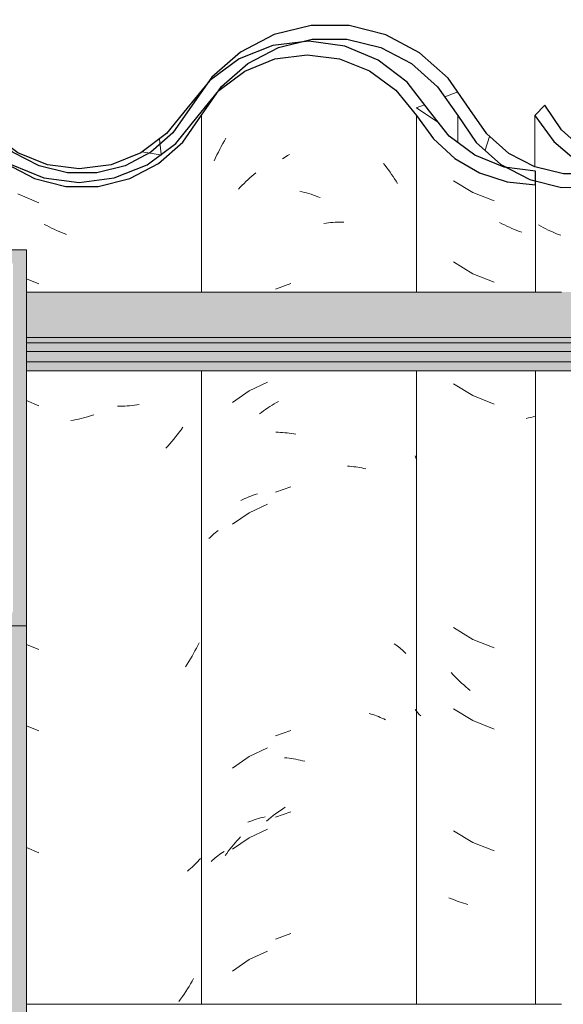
# Model space of a CAD drawing. Header units: metres. Extents: x -28.2 to 13.6, y -1.6 to 5.9.
# Tile 112 of 159: x 1.278 to 1.48, y 3.543 to 3.908. Entities that reach past the tile are written whole.
import ezdxf

# ---------------------------------------------------------------- set-up
doc = ezdxf.new("R2010")
doc.units = ezdxf.units.M
doc.layers.add('A-GLAZ-CWMG', color=7, linetype='Continuous', lineweight=5)
doc.layers.add('A-ROOF', color=7, linetype='Continuous', lineweight=5)
pattern_1 = [(50, (-14.575, 2.812), (0.364365, -0.031877), [0.0381, -0.4191]), (355, (-14.575, 2.812), (-0.070485, 0.382117), [0.03048, -0.33528]), (100.451, (-14.545, 2.81), (0.293886, 0.35023), [0.03238, -0.35618]), (46.184, (-14.575, 2.914), (0.54216, -0.084084), [0.05715, -0.62865]), (96.636, (-14.53, 2.907), (0.474805, 0.494854), [0.04857, -0.53427]), (351.184, (-14.575, 2.914), (0.47481, 0.494846), [0.04572, -0.50292]), (21, (-14.524, 2.888), (0.303226, -0.204528), [0.0381, -0.4191]), (326, (-14.524, 2.888), (0.123607, 0.368379), [0.03048, -0.33528]), (71.451, (-14.499, 2.871), (0.426833, 0.163839), [0.03238, -0.35618]), (37.5, (-14.575, 2.812), (0.0061807, 0.1691082), [0.01676, -0.31445, 0.01676, -0.3236, -0.33655]), (37.5, (-14.575, 2.812), (0.0061807, 0.1691082), [-0.67158, 0.01676, -0.31979]), (7.5, (-14.575, 2.812), (0.1336414, 0.200358), [0.01676, -0.17729, 0.01676, -0.30683, -0.12827]), (7.5, (-14.575, 2.812), (0.1336414, 0.200358), [-0.51765, 0.01676, -0.11151]), (327.5, (-14.688, 2.812), (0.2711816, -0.0114606), [0.01676, -0.11024, 0.01676, -0.37948, -0.52578]), (327.5, (-14.688, 2.812), (0.2711816, -0.0114606), [-0.52324, 0.01676, -0.50902]), (317.5, (-14.739, 2.812), (0.296258, 0.050851), [0.01676, -0.14834, 0.01676, -0.24638, -0.37338]), (317.5, (-14.739, 2.812), (0.296258, 0.050851), [-0.42824, 0.01676, -0.35662])]

# ---------------------------------------------------------------- blocks, each defined once
blk = doc.blocks.new('FP_155-CASA 1')
at = {"layer": 'A-GLAZ-CWMG', "color": 9, "true_color": 0xc0c0c0}
for p, q in [((-19.53906, 3.84872), (-19.53183, 3.84435)), ((-19.53183, 3.84435), (-19.52398, 3.84121)), ((-19.52105, 3.83276), (-19.52197, 3.83323)), ((-19.52014, 3.8323), (-19.52105, 3.83276)), ((-19.51922, 3.83186), (-19.52014, 3.8323)), ((-19.51829, 3.83144), (-19.51922, 3.83186)), ((-19.51737, 3.83103), (-19.51829, 3.83144)), ((-19.51644, 3.83064), (-19.51737, 3.83103)), ((-19.51551, 3.83027), (-19.51644, 3.83064)), ((-19.51457, 3.82991), (-19.51551, 3.83027)), ((-19.51363, 3.82958), (-19.51457, 3.82991)), ((-19.53906, 3.81857), (-19.53183, 3.81421)), ((-19.53183, 3.81421), (-19.52398, 3.81107)), ((-19.53906, 3.77336), (-19.53183, 3.76899)), ((-19.53183, 3.76899), (-19.52398, 3.76585)), ((-19.51117, 3.76072), (-19.51204, 3.76055)), ((-19.5103, 3.76091), (-19.51117, 3.76072)), ((-19.50944, 3.76111), (-19.5103, 3.76091)), ((-19.50857, 3.76132), (-19.50944, 3.76111)), ((-19.55298, 3.74598), (-19.55332, 3.74671)), ((-19.55264, 3.74526), (-19.55298, 3.74598)), ((-19.53906, 3.68293), (-19.53183, 3.67857)), ((-19.53183, 3.67857), (-19.52398, 3.67542)), ((-19.53919, 3.66543), (-19.53994, 3.66623)), ((-19.53842, 3.66465), (-19.53919, 3.66543)), ((-19.53765, 3.66388), (-19.53842, 3.66465)), ((-19.53686, 3.66312), (-19.53765, 3.66388)), ((-19.53607, 3.66238), (-19.53686, 3.66312)), ((-19.53527, 3.66165), (-19.53607, 3.66238)), ((-19.53446, 3.66094), (-19.53527, 3.66165)), ((-19.53364, 3.66024), (-19.53446, 3.66094)), ((-19.53281, 3.65956), (-19.53364, 3.66024)), ((-19.53906, 3.65279), (-19.53183, 3.64842)), ((-19.55281, 3.65192), (-19.55332, 3.65251)), ((-19.55228, 3.65133), (-19.55281, 3.65192)), ((-19.55173, 3.65075), (-19.55228, 3.65133)), ((-19.55117, 3.65018), (-19.55173, 3.65075)), ((-19.53183, 3.64842), (-19.52398, 3.64528)), ((-19.53906, 3.60758), (-19.53183, 3.60321)), ((-19.53183, 3.60321), (-19.52398, 3.60007)), ((-19.53998, 3.5824), (-19.54072, 3.58273)), ((-19.53922, 3.58208), (-19.53998, 3.5824)), ((-19.53846, 3.58177), (-19.53922, 3.58208)), ((-19.53769, 3.58148), (-19.53846, 3.58177)), ((-19.5369, 3.5812), (-19.53769, 3.58148)), ((-19.53611, 3.58094), (-19.5369, 3.5812)), ((-19.53531, 3.58069), (-19.53611, 3.58094)), ((-19.5345, 3.58045), (-19.53531, 3.58069)), ((-19.53368, 3.58023), (-19.5345, 3.58045))]:
    blk.add_line(p, q, dxfattribs=at)
blk = doc.blocks.new('FP_156-CASA 1')
at = {"layer": 'A-GLAZ-CWMG', "color": 9, "true_color": 0xc0c0c0}
for p, q in [((-19.56507, 3.85513), (-19.56443, 3.85434)), ((-19.56443, 3.85434), (-19.56381, 3.85354)), ((-19.56381, 3.85354), (-19.56321, 3.85273)), ((-19.61461, 3.84975), (-19.61388, 3.85039)), ((-19.61388, 3.85039), (-19.61314, 3.85102)), ((-19.61314, 3.85102), (-19.61239, 3.85163)), ((-19.56321, 3.85273), (-19.56261, 3.85191)), ((-19.56261, 3.85191), (-19.56202, 3.85107)), ((-19.56202, 3.85107), (-19.56145, 3.85023)), ((-19.56145, 3.85023), (-19.56089, 3.84937)), ((-19.61884, 3.8456), (-19.61816, 3.84632)), ((-19.61816, 3.84632), (-19.61747, 3.84704)), ((-19.61747, 3.84704), (-19.61677, 3.84773)), ((-19.61677, 3.84773), (-19.61606, 3.84842)), ((-19.61606, 3.84842), (-19.61534, 3.84909)), ((-19.61534, 3.84909), (-19.61461, 3.84975)), ((-19.56089, 3.84937), (-19.56034, 3.8485)), ((-19.56034, 3.8485), (-19.5598, 3.84763)), ((-19.59608, 3.8448), (-19.59524, 3.8446)), ((-19.59524, 3.8446), (-19.5944, 3.8444)), ((-19.5944, 3.8444), (-19.59356, 3.84417)), ((-19.59356, 3.84417), (-19.59272, 3.84393)), ((-19.59272, 3.84393), (-19.59188, 3.84367)), ((-19.59188, 3.84367), (-19.59105, 3.8434)), ((-19.59105, 3.8434), (-19.59021, 3.84311)), ((-19.59021, 3.84311), (-19.58937, 3.8428)), ((-19.58937, 3.8428), (-19.58853, 3.84248)), ((-19.58712, 3.83288), (-19.58629, 3.833)), ((-19.58629, 3.833), (-19.58546, 3.83309)), ((-19.58546, 3.83309), (-19.58464, 3.83317)), ((-19.58464, 3.83317), (-19.58381, 3.83324)), ((-19.58381, 3.83324), (-19.583, 3.83329)), ((-19.583, 3.83329), (-19.58218, 3.83332)), ((-19.58218, 3.83332), (-19.58137, 3.83334)), ((-19.58137, 3.83334), (-19.58057, 3.83335)), ((-19.58057, 3.83335), (-19.57977, 3.83333)), ((-19.60806, 3.77394), (-19.61489, 3.77078)), ((-19.61489, 3.77078), (-19.62107, 3.76648)), ((-19.6064, 3.76544), (-19.6056, 3.76593)), ((-19.6056, 3.76593), (-19.60479, 3.7664)), ((-19.60479, 3.7664), (-19.60398, 3.76685)), ((-19.6111, 3.76222), (-19.61033, 3.76279)), ((-19.61033, 3.76279), (-19.60956, 3.76335)), ((-19.60956, 3.76335), (-19.60878, 3.7639)), ((-19.60878, 3.7639), (-19.60799, 3.76443)), ((-19.60799, 3.76443), (-19.6072, 3.76494)), ((-19.6072, 3.76494), (-19.6064, 3.76544)), ((-19.60493, 3.75543), (-19.60411, 3.75541)), ((-19.60411, 3.75541), (-19.6033, 3.75537)), ((-19.6033, 3.75537), (-19.60248, 3.75532)), ((-19.60248, 3.75532), (-19.60166, 3.75525)), ((-19.60166, 3.75525), (-19.60083, 3.75516)), ((-19.60083, 3.75516), (-19.6, 3.75506)), ((-19.6, 3.75506), (-19.59917, 3.75494)), ((-19.59917, 3.75494), (-19.59834, 3.75481)), ((-19.59834, 3.75481), (-19.59751, 3.75466)), ((-19.57842, 3.74285), (-19.57763, 3.7428)), ((-19.57763, 3.7428), (-19.57685, 3.74273)), ((-19.57685, 3.74273), (-19.57608, 3.74264)), ((-19.57608, 3.74264), (-19.57531, 3.74255)), ((-19.57531, 3.74255), (-19.57455, 3.74243)), ((-19.57455, 3.74243), (-19.5738, 3.7423)), ((-19.5738, 3.7423), (-19.57305, 3.74216)), ((-19.57305, 3.74216), (-19.57231, 3.74201)), ((-19.57231, 3.74201), (-19.57158, 3.74184)), ((-19.60806, 3.72872), (-19.61489, 3.72556)), ((-19.61489, 3.72556), (-19.62107, 3.72127)), ((-19.62745, 3.71813), (-19.62693, 3.71854)), ((-19.62693, 3.71854), (-19.62641, 3.71894)), ((-19.62982, 3.71594), (-19.62937, 3.7164)), ((-19.62937, 3.7164), (-19.62891, 3.71685)), ((-19.62891, 3.71685), (-19.62843, 3.71728)), ((-19.62843, 3.71728), (-19.62795, 3.71771)), ((-19.62795, 3.71771), (-19.62745, 3.71813)), ((-19.56101, 3.67692), (-19.56049, 3.67656)), ((-19.56049, 3.67656), (-19.55999, 3.6762)), ((-19.55999, 3.6762), (-19.5595, 3.67582)), ((-19.5595, 3.67582), (-19.55901, 3.67543)), ((-19.55901, 3.67543), (-19.55854, 3.67504)), ((-19.55854, 3.67504), (-19.55809, 3.67464)), ((-19.55809, 3.67464), (-19.55764, 3.67423)), ((-19.55764, 3.67423), (-19.5572, 3.67381)), ((-19.5572, 3.67381), (-19.55678, 3.67338)), ((-19.57036, 3.65109), (-19.56965, 3.65088)), ((-19.56965, 3.65088), (-19.56895, 3.65066)), ((-19.56895, 3.65066), (-19.56826, 3.65042)), ((-19.56826, 3.65042), (-19.56758, 3.65017)), ((-19.56758, 3.65017), (-19.56691, 3.64991)), ((-19.56691, 3.64991), (-19.56625, 3.64964)), ((-19.56625, 3.64964), (-19.5656, 3.64935)), ((-19.5656, 3.64935), (-19.56496, 3.64905)), ((-19.56496, 3.64905), (-19.56433, 3.64874)), ((-19.60806, 3.6383), (-19.61489, 3.63513)), ((-19.61489, 3.63513), (-19.62107, 3.63084)), ((-19.60173, 3.63468), (-19.6009, 3.6346)), ((-19.6009, 3.6346), (-19.60007, 3.6345)), ((-19.60007, 3.6345), (-19.59924, 3.63438)), ((-19.59924, 3.63438), (-19.59841, 3.63425)), ((-19.59841, 3.63425), (-19.59758, 3.6341)), ((-19.59758, 3.6341), (-19.59674, 3.63394)), ((-19.59674, 3.63394), (-19.5959, 3.63376)), ((-19.5959, 3.63376), (-19.59506, 3.63356)), ((-19.59506, 3.63356), (-19.59422, 3.63335)), ((-19.61873, 3.60458), (-19.61804, 3.6053)), ((-19.60806, 3.60815), (-19.61489, 3.60499)), ((-19.62199, 3.60077), (-19.62136, 3.60156)), ((-19.62136, 3.60156), (-19.62072, 3.60233)), ((-19.61489, 3.60499), (-19.62107, 3.6007)), ((-19.62072, 3.60233), (-19.62006, 3.60309)), ((-19.62006, 3.60309), (-19.6194, 3.60384)), ((-19.6194, 3.60384), (-19.61873, 3.60458)), ((-19.6275, 3.59751), (-19.62698, 3.59793)), ((-19.62698, 3.59793), (-19.62645, 3.59833)), ((-19.62645, 3.59833), (-19.62591, 3.59873)), ((-19.62591, 3.59873), (-19.62535, 3.59911)), ((-19.62535, 3.59911), (-19.62479, 3.59948)), ((-19.62479, 3.59948), (-19.62421, 3.59984)), ((-19.62382, 3.59834), (-19.62322, 3.59916)), ((-19.62322, 3.59916), (-19.62261, 3.59997)), ((-19.62261, 3.59997), (-19.62199, 3.60077)), ((-19.62898, 3.59621), (-19.6285, 3.59665)), ((-19.6285, 3.59665), (-19.62801, 3.59709)), ((-19.62801, 3.59709), (-19.6275, 3.59751)), ((-19.60806, 3.56294), (-19.61489, 3.55978)), ((-19.61489, 3.55978), (-19.62107, 3.55548))]:
    blk.add_line(p, q, dxfattribs=at)
blk = doc.blocks.new('Rectangular Mullion - Telha Fibrocimento - Ondulada-V148-CASA 1')
at = {"layer": 'A-GLAZ-CWMG', "true_color": 0x808080}
h = blk.add_hatch(dxfattribs=at)
h.set_pattern_fill('FP_4', color=8, style=0, pattern_type=2)
h.set_pattern_definition(pattern_1)
h.paths.add_polyline_path([(-20.02805, 3.84925), (-20.03402, 3.85024), (-20.02886, 3.85138), (-20.02835, 3.85003)])
h.paths.add_polyline_path([(-19.85076, 3.84479), (-19.83877, 3.8476), (-19.82621, 3.85464), (-19.8185, 3.86139), (-19.80449, 3.88151), (-19.79485, 3.88989), (-19.78483, 3.89525), (-19.77289, 3.89828), (-19.75988, 3.89817), (-19.74722, 3.89472), (-19.73824, 3.89013), (-19.72862, 3.88171), (-19.71384, 3.86263), (-19.70254, 3.85445), (-19.69105, 3.84978), (-19.69034, 3.85233), (-19.68619, 3.84914), (-19.67785, 3.8481), (-19.66496, 3.84973), (-19.66001, 3.85172), (-19.66092, 3.85426), (-19.66021, 3.85464), (-19.65437, 3.85771), (-19.65274, 3.85464), (-19.64164, 3.86308), (-19.63328, 3.87341), (-19.63693, 3.87548), (-19.63385, 3.88056), (-19.6455, 3.86618), (-19.65509, 3.85907), (-19.66612, 3.85462), (-19.67801, 3.85312), (-19.69105, 3.85517), (-19.70073, 3.85907), (-19.71059, 3.86652), (-19.71766, 3.87491), (-19.72151, 3.87332), (-19.72862, 3.88346), (-19.72573, 3.88611), (-19.72935, 3.88854), (-19.73324, 3.89002), (-19.73075, 3.88533), (-19.73824, 3.89192), (-19.7363, 3.89482), (-19.74956, 3.90091), (-19.75988, 3.90338), (-19.76115, 3.90072), (-19.76194, 3.90091), (-19.7748, 3.90091), (-19.78708, 3.89793), (-19.79842, 3.89205), (-19.80808, 3.88363), (-19.80891, 3.88363), (-19.81489, 3.87543), (-19.81432, 3.8748), (-19.81549, 3.87314), (-19.81643, 3.87314), (-19.82463, 3.86139), (-19.8315, 3.85538), (-19.84213, 3.84984), (-19.85502, 3.84697), (-19.86189, 3.84697), (-19.85964, 3.84966), (-19.86029, 3.84966), (-19.87285, 3.85287), (-19.88121, 3.85704), (-19.88951, 3.86402), (-19.8971, 3.87466), (-19.90407, 3.88597), (-19.91497, 3.89657), (-19.92811, 3.90414), (-19.94462, 3.90826), (-19.95824, 3.90846), (-19.97253, 3.90514), (-19.98599, 3.89818), (-19.99735, 3.88808), (-20.01208, 3.86642), (-20.02021, 3.85911), (-20.02983, 3.85398), (-20.0347, 3.85235), (-20.03509, 3.85003), (-20.03851, 3.85178), (-20.04038, 3.8513), (-20.05194, 3.85141), (-20.06372, 3.8548), (-20.07151, 3.85886), (-20.07971, 3.86609), (-20.09403, 3.88678), (-20.10461, 3.8962), (-20.11907, 3.90331), (-20.13158, 3.90625), (-20.14586, 3.90606), (-20.15859, 3.90297), (-20.17113, 3.89645), (-20.18178, 3.88711), (-20.18993, 3.87548), (-20.18661, 3.87301), (-20.1957, 3.86206), (-20.20599, 3.8551), (-20.20737, 3.85771), (-20.21222, 3.85463), (-20.21392, 3.85426), (-20.21317, 3.85165), (-20.2197, 3.84951), (-20.23101, 3.84808), (-20.24002, 3.84978), (-20.24334, 3.85233), (-20.24405, 3.84978), (-20.25772, 3.85583), (-20.26286, 3.85912), (-20.25626, 3.85402), (-20.24757, 3.84949), (-20.23527, 3.84662), (-20.22386, 3.84663), (-20.21222, 3.84951), (-20.20155, 3.8551), (-20.1925, 3.86308), (-20.17814, 3.88364), (-20.16842, 3.8922), (-20.15698, 3.89818), (-20.14446, 3.90126), (-20.13078, 3.90106), (-20.1171, 3.89713), (-20.10686, 3.89148), (-20.09768, 3.88325), (-20.08358, 3.86288), (-20.07447, 3.85479), (-20.06157, 3.8486), (-20.05126, 3.84624), (-20.03982, 3.84628), (-20.0266, 3.85003), (-20.01734, 3.85498), (-20.00829, 3.86313), (-19.99372, 3.8846), (-19.98353, 3.89375), (-19.97147, 3.90015), (-19.95779, 3.90342), (-19.94268, 3.90289), (-19.93141, 3.90003), (-19.91939, 3.89356), (-19.90925, 3.88435), (-19.90161, 3.87295), (-19.89797, 3.87295), (-19.89348, 3.86663), (-19.89025, 3.86381), (-19.89462, 3.86237), (-19.88531, 3.85951), (-19.88763, 3.85587), (-19.88472, 3.85356), (-19.87285, 3.84759), (-19.86307, 3.84498), (-19.85373, 3.84484)])
h.paths.add_polyline_path([(-20.37545, 3.8633), (-20.37621, 3.86397), (-20.37509, 3.86502)])
h.paths.add_polyline_path([(-20.4149, 3.84695), (-20.40676, 3.84697), (-20.39513, 3.84984), (-20.3845, 3.85538), (-20.37545, 3.8633), (-20.37361, 3.86663), (-20.36919, 3.87351), (-20.36849, 3.87314), (-20.36732, 3.8748), (-20.36784, 3.87561), (-20.36158, 3.88408), (-20.36108, 3.88363), (-20.35142, 3.89205), (-20.33783, 3.89848), (-20.32769, 3.90094), (-20.31347, 3.90109), (-20.31288, 3.90338), (-20.30022, 3.90035), (-20.2893, 3.89482), (-20.29124, 3.89192), (-20.2908, 3.89153), (-20.28375, 3.88533), (-20.28624, 3.89002), (-20.28098, 3.88802), (-20.27873, 3.88611), (-20.28162, 3.88346), (-20.27425, 3.87295), (-20.27046, 3.87502), (-20.26817, 3.87295), (-20.27792, 3.88685), (-20.28859, 3.89619), (-20.30256, 3.90302), (-20.31494, 3.90594), (-20.32832, 3.90596), (-20.34188, 3.90265), (-20.35428, 3.89619), (-20.36483, 3.88697), (-20.3808, 3.86524), (-20.38738, 3.85951), (-20.39698, 3.85454), (-20.40746, 3.85198), (-20.41886, 3.85213), (-20.43036, 3.85539), (-20.42398, 3.85198), (-20.41353, 3.84926), (-20.41489, 3.84697)])
h.paths.add_polyline_path([(-19.50857, 3.84716), (-19.50857, 3.8486), (-19.51072, 3.84913), (-19.52185, 3.85439), (-19.53116, 3.85819), (-19.5406, 3.86529), (-19.5563, 3.88523), (-19.56791, 3.89379), (-19.58141, 3.89888), (-19.59335, 3.90039), (-19.59985, 3.8992), (-19.60606, 3.89709), (-19.61709, 3.89073), (-19.62513, 3.88295), (-19.6154, 3.8898), (-19.60393, 3.89406), (-19.59146, 3.8952), (-19.57942, 3.89314), (-19.57022, 3.88947), (-19.56048, 3.88232), (-19.5473, 3.86529), (-19.54468, 3.86255), (-19.5375, 3.85638), (-19.52934, 3.85162), (-19.51918, 3.84829), (-19.50884, 3.84719)])
h.paths.add_polyline_path([(-20.57027, 3.84723), (-20.56462, 3.84723), (-20.55304, 3.85003), (-20.54059, 3.85704), (-20.53336, 3.86325), (-20.52088, 3.88065), (-20.5138, 3.88684), (-20.50548, 3.89117), (-20.49639, 3.8934), (-20.48645, 3.89325), (-20.47677, 3.89056), (-20.46961, 3.88684), (-20.46225, 3.88025), (-20.4501, 3.86313), (-20.44102, 3.85526), (-20.43997, 3.85526), (-20.44063, 3.85587), (-20.43877, 3.85965), (-20.44783, 3.86257), (-20.44349, 3.86402), (-20.44783, 3.86852), (-20.451, 3.87298), (-20.45461, 3.87295), (-20.4632, 3.88521), (-20.47239, 3.89356), (-20.47888, 3.89657), (-20.48703, 3.89842), (-20.49768, 3.89824), (-20.50719, 3.89592), (-20.51655, 3.89106), (-20.52451, 3.88412), (-20.53709, 3.86661), (-20.54672, 3.85887), (-20.55518, 3.85462), (-20.5658, 3.85218), (-20.57556, 3.85218), (-20.58292, 3.84878), (-20.57486, 3.84723), (-20.57034, 3.84723)])
h.paths.add_polyline_path([(-20.58105, 3.84925), (-20.58183, 3.8513), (-20.58572, 3.85003), (-20.58283, 3.84954)])
h.paths.add_polyline_path([(-20.58809, 3.85003), (-20.58723, 3.85286), (-20.58292, 3.85398), (-20.58809, 3.85557), (-20.59684, 3.86029), (-20.60496, 3.86763), (-20.61114, 3.87669), (-20.61482, 3.87295), (-20.60778, 3.86325), (-20.59684, 3.85451), (-20.59282, 3.85245)])
h.paths.add_polyline_path([(-19.68241, 3.85054), (-19.68599, 3.85255), (-19.68227, 3.85163)])
h.paths.add_polyline_path([(-20.23541, 3.85054), (-20.23527, 3.85163), (-20.23899, 3.85255), (-20.2359, 3.85081)])
h.paths.add_polyline_path([(-19.71404, 3.86328), (-19.71606, 3.86977), (-19.71085, 3.86618), (-19.71384, 3.86346)])
h.paths.add_polyline_path([(-20.26704, 3.86328), (-20.26359, 3.86641), (-20.26906, 3.86977), (-20.2673, 3.86411)])
h.paths.add_polyline_path([(-19.82245, 3.8633), (-19.82246, 3.86468), (-19.82321, 3.86397)])
at = {"layer": 'A-GLAZ-CWMG'}
for p, q in [((-19.55281, 3.87295), (-19.55281, 3.80742)), ((-19.50857, 3.84716), (-19.50857, 3.80742)), ((-19.55281, 3.77825), (-19.55281, 3.5432)), ((-19.50857, 3.77825), (-19.50857, 3.5432))]:
    blk.add_line(p, q, dxfattribs=at)
at = {"layer": 'A-GLAZ-CWMG', "lineweight": 25}
blk.add_line((-19.50857, 3.84716), (-19.50857, 3.85221), dxfattribs=at)
at = {"layer": 'A-GLAZ-CWMG', "lineweight": 25, "flags": 128}
for points in [[(-19.54796, 3.87458), (-19.5563, 3.88523), (-19.56701, 3.89341), (-19.57942, 3.8986), (-19.59273, 3.90046), (-19.60606, 3.89887), (-19.61857, 3.89393), (-19.62945, 3.88596), (-19.63799, 3.87548)], [(-19.6338, 3.87277), (-19.62617, 3.88218), (-19.61646, 3.88937), (-19.60529, 3.89388), (-19.59335, 3.89543), (-19.58141, 3.89393), (-19.57022, 3.88947), (-19.56048, 3.88232), (-19.55281, 3.87295)], [(-19.63799, 3.87548), (-19.6455, 3.86618), (-19.65509, 3.85907), (-19.66612, 3.85462), (-19.67791, 3.8531), (-19.6897, 3.85462), (-19.70073, 3.85907), (-19.71032, 3.86618), (-19.71783, 3.87548)], [(-19.72213, 3.87295), (-19.71384, 3.86263), (-19.70326, 3.85474), (-19.69105, 3.84978), (-19.67801, 3.84808), (-19.66496, 3.84973), (-19.65274, 3.85464), (-19.64213, 3.86248), (-19.6338, 3.87277)], [(-19.55281, 3.87295), (-19.54653, 3.86422), (-19.53859, 3.85701), (-19.52934, 3.85162), (-19.51918, 3.84829), (-19.50857, 3.84716)], [(-19.50857, 3.85221), (-19.52024, 3.85373), (-19.53116, 3.85819), (-19.5406, 3.86529), (-19.54796, 3.87458)]]:
    blk.add_lwpolyline(points, dxfattribs=at)
at = {"layer": 'A-GLAZ-CWMG'}
for name in ['FP_156-CASA 1', 'FP_155-CASA 1']:
    blk.add_blockref(name, (0, 0), dxfattribs=at)
blk = doc.blocks.new('FP_163-CASA 1')
at = {"layer": 'A-GLAZ-CWMG', "color": 9, "true_color": 0xc0c0c0}
for p, q in [((-19.62409, 3.86349), (-19.62349, 3.86451)), ((-19.62577, 3.86039), (-19.62523, 3.86144)), ((-19.62523, 3.86144), (-19.62466, 3.86247)), ((-19.62466, 3.86247), (-19.62409, 3.86349)), ((-19.62781, 3.85611), (-19.62732, 3.85719)), ((-19.62732, 3.85719), (-19.62682, 3.85827)), ((-19.62682, 3.85827), (-19.62631, 3.85934)), ((-19.62631, 3.85934), (-19.62577, 3.86039)), ((-19.60245, 3.85684), (-19.60155, 3.85744)), ((-19.60155, 3.85744), (-19.60064, 3.85802)), ((-19.60064, 3.85802), (-19.59985, 3.8585)), ((-19.59936, 3.81055), (-19.60511, 3.80853)), ((-19.59936, 3.73519), (-19.60511, 3.73317)), ((-19.61792, 3.7301), (-19.6172, 3.73046)), ((-19.6172, 3.73046), (-19.61647, 3.7308)), ((-19.61647, 3.7308), (-19.61573, 3.73112)), ((-19.61573, 3.73112), (-19.61497, 3.73143)), ((-19.61497, 3.73143), (-19.6142, 3.73173)), ((-19.6142, 3.73173), (-19.61343, 3.73201)), ((-19.61343, 3.73201), (-19.61264, 3.73228)), ((-19.61264, 3.73228), (-19.61184, 3.73253)), ((-19.59936, 3.64476), (-19.60511, 3.64274)), ((-19.60241, 3.61572), (-19.60151, 3.61632)), ((-19.61064, 3.61231), (-19.60982, 3.61252)), ((-19.60982, 3.61252), (-19.60899, 3.61272)), ((-19.60766, 3.61181), (-19.6068, 3.6125)), ((-19.6068, 3.6125), (-19.60594, 3.61318)), ((-19.60594, 3.61318), (-19.60507, 3.61384)), ((-19.59936, 3.61462), (-19.60511, 3.6126)), ((-19.60507, 3.61384), (-19.60419, 3.61449)), ((-19.60419, 3.61449), (-19.6033, 3.61511)), ((-19.6033, 3.61511), (-19.60241, 3.61572)), ((-19.61536, 3.6107), (-19.6146, 3.61101)), ((-19.6146, 3.61101), (-19.61383, 3.6113)), ((-19.61383, 3.6113), (-19.61305, 3.61157)), ((-19.61305, 3.61157), (-19.61226, 3.61183)), ((-19.61226, 3.61183), (-19.61145, 3.61208)), ((-19.61145, 3.61208), (-19.61064, 3.61231)), ((-19.6085, 3.6111), (-19.60766, 3.61181)), ((-19.59936, 3.56941), (-19.60511, 3.56739))]:
    blk.add_line(p, q, dxfattribs=at)
blk = doc.blocks.new('FP_164-CASA 1')
at = {"layer": 'A-GLAZ-CWMG', "color": 9, "true_color": 0xc0c0c0}
for p, q in [((-19.70072, 3.84383), (-19.69293, 3.84055)), ((-19.69002, 3.83205), (-19.69092, 3.83254)), ((-19.6891, 3.83158), (-19.69002, 3.83205)), ((-19.68819, 3.83113), (-19.6891, 3.83158)), ((-19.68727, 3.83069), (-19.68819, 3.83113)), ((-19.68634, 3.83027), (-19.68727, 3.83069)), ((-19.68541, 3.82987), (-19.68634, 3.83027)), ((-19.68448, 3.82948), (-19.68541, 3.82987)), ((-19.68355, 3.82911), (-19.68448, 3.82948)), ((-19.68262, 3.82876), (-19.68355, 3.82911)), ((-19.69754, 3.81235), (-19.69293, 3.81041)), ((-19.69754, 3.76713), (-19.69293, 3.76519)), ((-19.66281, 3.76505), (-19.66372, 3.76504)), ((-19.66191, 3.76508), (-19.66281, 3.76505)), ((-19.66101, 3.76512), (-19.66191, 3.76508)), ((-19.66012, 3.76518), (-19.66101, 3.76512)), ((-19.65923, 3.76526), (-19.66012, 3.76518)), ((-19.65835, 3.76535), (-19.65923, 3.76526)), ((-19.65748, 3.76546), (-19.65835, 3.76535)), ((-19.65661, 3.76558), (-19.65748, 3.76546)), ((-19.65575, 3.76572), (-19.65661, 3.76558)), ((-19.68008, 3.75989), (-19.68102, 3.75972)), ((-19.67914, 3.76008), (-19.68008, 3.75989)), ((-19.6782, 3.76029), (-19.67914, 3.76008)), ((-19.67726, 3.76051), (-19.6782, 3.76029)), ((-19.67632, 3.76075), (-19.67726, 3.76051)), ((-19.67537, 3.76101), (-19.67632, 3.76075)), ((-19.67443, 3.76129), (-19.67537, 3.76101)), ((-19.67349, 3.76158), (-19.67443, 3.76129)), ((-19.67255, 3.76189), (-19.67349, 3.76158)), ((-19.64082, 3.75545), (-19.6415, 3.75456)), ((-19.64016, 3.75636), (-19.64082, 3.75545)), ((-19.63952, 3.75728), (-19.64016, 3.75636)), ((-19.64358, 3.75196), (-19.6443, 3.75112)), ((-19.64287, 3.75281), (-19.64358, 3.75196)), ((-19.64218, 3.75368), (-19.64287, 3.75281)), ((-19.6415, 3.75456), (-19.64218, 3.75368)), ((-19.64503, 3.75029), (-19.64577, 3.74947)), ((-19.6443, 3.75112), (-19.64503, 3.75029)), ((-19.69754, 3.67671), (-19.69293, 3.67476)), ((-19.63445, 3.67529), (-19.63498, 3.67428)), ((-19.63394, 3.67631), (-19.63445, 3.67529)), ((-19.63344, 3.67734), (-19.63394, 3.67631)), ((-19.63665, 3.67131), (-19.63724, 3.67034)), ((-19.63608, 3.67229), (-19.63665, 3.67131)), ((-19.63553, 3.67328), (-19.63608, 3.67229)), ((-19.63498, 3.67428), (-19.63553, 3.67328)), ((-19.63784, 3.66938), (-19.63845, 3.66843)), ((-19.63724, 3.67034), (-19.63784, 3.66938)), ((-19.69754, 3.64656), (-19.69293, 3.64462)), ((-19.69754, 3.60135), (-19.69293, 3.59941)), ((-19.6355, 3.5946), (-19.63606, 3.59408)), ((-19.63496, 3.59512), (-19.6355, 3.5946)), ((-19.63443, 3.59565), (-19.63496, 3.59512)), ((-19.63392, 3.59619), (-19.63443, 3.59565)), ((-19.63342, 3.59674), (-19.63392, 3.59619)), ((-19.63293, 3.5973), (-19.63342, 3.59674)), ((-19.63721, 3.59309), (-19.63781, 3.59261)), ((-19.63663, 3.59358), (-19.63721, 3.59309)), ((-19.63606, 3.59408), (-19.63663, 3.59358)), ((-19.63661, 3.55082), (-19.63719, 3.54985)), ((-19.63604, 3.5518), (-19.63661, 3.55082)), ((-19.63548, 3.55279), (-19.63604, 3.5518)), ((-19.63902, 3.547), (-19.63966, 3.54608)), ((-19.6384, 3.54794), (-19.63902, 3.547)), ((-19.63779, 3.54889), (-19.6384, 3.54794)), ((-19.63719, 3.54985), (-19.63779, 3.54889)), ((-19.64031, 3.54516), (-19.64097, 3.54426)), ((-19.63966, 3.54608), (-19.64031, 3.54516))]:
    blk.add_line(p, q, dxfattribs=at)
blk = doc.blocks.new('FP_175-CASA 1')
at = {"layer": 'A-GLAZ-CWMG', "color": 9, "true_color": 0xc0c0c0}
for p, q in [((-19.50663, 3.83182), (-19.50753, 3.83232)), ((-19.50572, 3.83134), (-19.50663, 3.83182)), ((-19.5048, 3.83088), (-19.50572, 3.83134)), ((-19.50388, 3.83043), (-19.5048, 3.83088)), ((-19.50296, 3.83), (-19.50388, 3.83043)), ((-19.50204, 3.82959), (-19.50296, 3.83)), ((-19.50111, 3.8292), (-19.50204, 3.82959)), ((-19.50018, 3.82882), (-19.50111, 3.8292)), ((-19.49924, 3.82846), (-19.50018, 3.82882))]:
    blk.add_line(p, q, dxfattribs=at)
blk = doc.blocks.new('Rectangular Mullion - Telha Fibrocimento - Ondulada-V162-CASA 1')
at = {"layer": 'A-GLAZ-CWMG', "true_color": 0x808080}
h = blk.add_hatch(dxfattribs=at)
h.set_pattern_fill('FP_4', color=8, style=0, pattern_type=2)
h.set_pattern_definition(pattern_1)
h.paths.add_polyline_path([(-19.47505, 3.84925), (-19.48102, 3.85024), (-19.47583, 3.8513), (-19.47535, 3.85003)])
h.paths.add_polyline_path([(-19.29776, 3.84479), (-19.28577, 3.8476), (-19.27321, 3.85464), (-19.2655, 3.86139), (-19.25149, 3.88151), (-19.24246, 3.88956), (-19.23183, 3.89525), (-19.21989, 3.89828), (-19.20688, 3.89817), (-19.19422, 3.89472), (-19.18524, 3.89013), (-19.17562, 3.88171), (-19.16084, 3.86263), (-19.15026, 3.85474), (-19.13805, 3.84978), (-19.13734, 3.85233), (-19.13319, 3.84914), (-19.12491, 3.84809), (-19.11196, 3.84973), (-19.10701, 3.85172), (-19.10792, 3.85426), (-19.10721, 3.85464), (-19.10137, 3.85771), (-19.09974, 3.85464), (-19.08864, 3.86308), (-19.08028, 3.87341), (-19.08393, 3.87548), (-19.08085, 3.88056), (-19.09284, 3.86593), (-19.10209, 3.85907), (-19.11312, 3.85462), (-19.12501, 3.85312), (-19.13805, 3.85517), (-19.14773, 3.85907), (-19.15759, 3.86652), (-19.16466, 3.87491), (-19.16851, 3.87332), (-19.17562, 3.88346), (-19.17273, 3.88611), (-19.17635, 3.88854), (-19.18024, 3.89002), (-19.17775, 3.88533), (-19.18524, 3.89192), (-19.1833, 3.89482), (-19.19656, 3.90091), (-19.20688, 3.90338), (-19.20815, 3.90072), (-19.20984, 3.90092), (-19.2218, 3.90091), (-19.23408, 3.89793), (-19.24542, 3.89205), (-19.25508, 3.88363), (-19.25591, 3.88363), (-19.26189, 3.87543), (-19.26132, 3.8748), (-19.26249, 3.87314), (-19.26343, 3.87314), (-19.27163, 3.86139), (-19.2785, 3.85538), (-19.28913, 3.84984), (-19.30202, 3.84697), (-19.30889, 3.84697), (-19.30664, 3.84966), (-19.30729, 3.84966), (-19.31809, 3.852), (-19.32821, 3.85704), (-19.33651, 3.86402), (-19.3441, 3.87466), (-19.35107, 3.88597), (-19.36197, 3.89657), (-19.37511, 3.90414), (-19.39162, 3.90826), (-19.40524, 3.90846), (-19.41953, 3.90514), (-19.43299, 3.89818), (-19.44435, 3.88808), (-19.45908, 3.86642), (-19.46721, 3.85911), (-19.47683, 3.85398), (-19.4817, 3.85235), (-19.48209, 3.85003), (-19.48551, 3.85178), (-19.48738, 3.8513), (-19.49894, 3.85141), (-19.51072, 3.8548), (-19.51851, 3.85886), (-19.52671, 3.86609), (-19.54103, 3.88678), (-19.55161, 3.8962), (-19.56607, 3.90331), (-19.57858, 3.90625), (-19.59188, 3.9063), (-19.60559, 3.90297), (-19.61813, 3.89645), (-19.62878, 3.88711), (-19.63693, 3.87548), (-19.63361, 3.87301), (-19.6427, 3.86206), (-19.65299, 3.8551), (-19.65437, 3.85771), (-19.65922, 3.85463), (-19.66092, 3.85426), (-19.66017, 3.85165), (-19.6667, 3.84951), (-19.67801, 3.84808), (-19.68702, 3.84978), (-19.69034, 3.85233), (-19.69105, 3.84978), (-19.70472, 3.85583), (-19.71384, 3.86262), (-19.70326, 3.85402), (-19.69457, 3.84949), (-19.68227, 3.84662), (-19.67089, 3.84663), (-19.65922, 3.84951), (-19.64855, 3.8551), (-19.63885, 3.86401), (-19.62514, 3.88364), (-19.61542, 3.8922), (-19.60398, 3.89818), (-19.59146, 3.90126), (-19.57778, 3.90106), (-19.5641, 3.89713), (-19.55463, 3.89216), (-19.54468, 3.88325), (-19.53058, 3.86288), (-19.52147, 3.85479), (-19.50857, 3.8486), (-19.49826, 3.84624), (-19.48682, 3.84628), (-19.4736, 3.85003), (-19.46434, 3.85498), (-19.45529, 3.86313), (-19.44072, 3.8846), (-19.43053, 3.89375), (-19.41847, 3.90015), (-19.40479, 3.90342), (-19.38968, 3.90289), (-19.37841, 3.90003), (-19.36585, 3.89307), (-19.35625, 3.88435), (-19.34861, 3.87295), (-19.34497, 3.87295), (-19.34048, 3.86663), (-19.33725, 3.86381), (-19.34162, 3.86237), (-19.33231, 3.85951), (-19.33463, 3.85587), (-19.33172, 3.85356), (-19.32197, 3.84816), (-19.31007, 3.84498), (-19.30073, 3.84484)])
h.paths.add_polyline_path([(-19.82245, 3.8633), (-19.82321, 3.86397), (-19.82209, 3.86502)])
h.paths.add_polyline_path([(-19.8619, 3.84695), (-19.85376, 3.84697), (-19.84213, 3.84984), (-19.8315, 3.85538), (-19.82245, 3.8633), (-19.82061, 3.86663), (-19.81619, 3.87351), (-19.81549, 3.87314), (-19.81432, 3.8748), (-19.81484, 3.87561), (-19.80858, 3.88408), (-19.80808, 3.88363), (-19.79842, 3.89205), (-19.78483, 3.89848), (-19.77469, 3.90094), (-19.76047, 3.90109), (-19.75988, 3.90338), (-19.74722, 3.90035), (-19.7363, 3.89482), (-19.73824, 3.89192), (-19.7378, 3.89153), (-19.73075, 3.88533), (-19.73324, 3.89002), (-19.72798, 3.88802), (-19.72573, 3.88611), (-19.72862, 3.88346), (-19.72125, 3.87295), (-19.71746, 3.87502), (-19.71517, 3.87295), (-19.72492, 3.88685), (-19.73559, 3.89619), (-19.74956, 3.90302), (-19.76194, 3.90594), (-19.77532, 3.90596), (-19.78888, 3.90265), (-19.80128, 3.89619), (-19.81183, 3.88697), (-19.8278, 3.86524), (-19.83438, 3.85951), (-19.84398, 3.85454), (-19.85446, 3.85198), (-19.86572, 3.85209), (-19.87736, 3.85539), (-19.87098, 3.85198), (-19.86053, 3.84926), (-19.86189, 3.84697)])
h.paths.add_polyline_path([(-18.95557, 3.84716), (-18.95557, 3.8486), (-18.95772, 3.84913), (-18.96878, 3.85436), (-18.97816, 3.85819), (-18.9876, 3.86529), (-19.0033, 3.88523), (-19.01484, 3.89376), (-19.02841, 3.89888), (-19.04035, 3.90039), (-19.04358, 3.9), (-19.05306, 3.89709), (-19.06409, 3.89073), (-19.07213, 3.88295), (-19.0624, 3.8898), (-19.05093, 3.89406), (-19.03846, 3.8952), (-19.02642, 3.89314), (-19.01722, 3.88947), (-19.00748, 3.88232), (-18.9943, 3.86529), (-18.99168, 3.86255), (-18.9845, 3.85638), (-18.97634, 3.85162), (-18.96618, 3.84829), (-18.95584, 3.84719)])
h.paths.add_polyline_path([(-20.01734, 3.84723), (-20.01162, 3.84723), (-20.00004, 3.85003), (-19.98759, 3.85704), (-19.98036, 3.86325), (-19.96788, 3.88065), (-19.9608, 3.88684), (-19.95086, 3.89157), (-19.94339, 3.8934), (-19.93345, 3.89325), (-19.92377, 3.89056), (-19.91661, 3.88684), (-19.90925, 3.88025), (-19.8971, 3.86313), (-19.88802, 3.85526), (-19.88697, 3.85526), (-19.88763, 3.85587), (-19.88577, 3.85965), (-19.89483, 3.86257), (-19.89049, 3.86402), (-19.89483, 3.86852), (-19.898, 3.87298), (-19.90161, 3.87295), (-19.9102, 3.88521), (-19.91939, 3.89356), (-19.92588, 3.89657), (-19.93403, 3.89842), (-19.94468, 3.89824), (-19.95419, 3.89592), (-19.96355, 3.89106), (-19.97151, 3.88412), (-19.98409, 3.86661), (-19.99372, 3.85887), (-20.00218, 3.85462), (-20.0128, 3.85218), (-20.02256, 3.85218), (-20.02886, 3.84852), (-20.02352, 3.84723)])
h.paths.add_polyline_path([(-20.02805, 3.84925), (-20.02886, 3.85129), (-20.03272, 3.85003), (-20.02886, 3.84938)])
h.paths.add_polyline_path([(-20.03509, 3.85003), (-20.03423, 3.85286), (-20.02992, 3.85398), (-20.03509, 3.85557), (-20.04384, 3.86029), (-20.05196, 3.86763), (-20.05814, 3.87669), (-20.06182, 3.87295), (-20.05478, 3.86325), (-20.04384, 3.85451), (-20.03982, 3.85245)])
h.paths.add_polyline_path([(-19.68241, 3.85054), (-19.68227, 3.85163), (-19.68599, 3.85255), (-19.6829, 3.85081)])
h.paths.add_polyline_path([(-19.12941, 3.85054), (-19.13184, 3.85226), (-19.12927, 3.85163)])
h.paths.add_polyline_path([(-19.71404, 3.86328), (-19.71059, 3.86641), (-19.71606, 3.86977), (-19.7143, 3.86411)])
h.paths.add_polyline_path([(-19.16104, 3.86328), (-19.16306, 3.86977), (-19.15785, 3.86618), (-19.16084, 3.86346)])
h.paths.add_polyline_path([(-19.26945, 3.8633), (-19.26946, 3.86468), (-19.27021, 3.86397)])
at = {"layer": 'A-GLAZ-CWMG'}
for p, q in [((-19.63257, 3.87301), (-19.63257, 3.80742)), ((-19.5375, 3.86296), (-19.5375, 3.87295)), ((-19.63257, 3.77825), (-19.63257, 3.5432))]:
    blk.add_line(p, q, dxfattribs=at)
at = {"layer": 'A-GLAZ-CWMG', "lineweight": 25, "flags": 128}
for points in [[(-19.53297, 3.87509), (-19.54103, 3.88678), (-19.55161, 3.8962), (-19.5641, 3.90281), (-19.57778, 3.90625), (-19.59188, 3.9063), (-19.60559, 3.90297), (-19.61813, 3.89645), (-19.62878, 3.88711), (-19.63693, 3.87548)], [(-19.63257, 3.87301), (-19.62514, 3.88364), (-19.61542, 3.8922), (-19.60398, 3.89818), (-19.59146, 3.90126), (-19.57858, 3.90125), (-19.56607, 3.89816), (-19.55463, 3.89216), (-19.54493, 3.88359), (-19.5375, 3.87295)], [(-19.63693, 3.87548), (-19.64316, 3.86653), (-19.65131, 3.85932), (-19.66092, 3.85426), (-19.67144, 3.85165), (-19.68227, 3.85163), (-19.69279, 3.85421), (-19.70242, 3.85923), (-19.71059, 3.86641), (-19.71685, 3.87535)], [(-19.45291, 3.87548), (-19.45908, 3.86642), (-19.46721, 3.85911), (-19.47683, 3.85398), (-19.48738, 3.8513), (-19.49826, 3.85125), (-19.50884, 3.85382), (-19.51851, 3.85886), (-19.52671, 3.86609), (-19.53297, 3.87509)], [(-19.71389, 3.86257), (-19.70524, 3.85506), (-19.69457, 3.84949), (-19.6829, 3.84662), (-19.67089, 3.84663), (-19.65922, 3.84951), (-19.64855, 3.8551), (-19.6395, 3.86308), (-19.63257, 3.87301)], [(-19.5375, 3.87295), (-19.53058, 3.86288), (-19.52147, 3.85479), (-19.51072, 3.84913), (-19.49894, 3.84624), (-19.48682, 3.84628), (-19.47505, 3.84925), (-19.46434, 3.85498), (-19.45529, 3.86313), (-19.44843, 3.87324)]]:
    blk.add_lwpolyline(points, dxfattribs=at)
at = {"layer": 'A-GLAZ-CWMG'}
for name in ['FP_163-CASA 1', 'FP_164-CASA 1', 'FP_175-CASA 1']:
    blk.add_blockref(name, (0, 0), dxfattribs=at)
blk = doc.blocks.new('Rectangular Mullion - Telha Fibrocimento - Ondulada-V176-CASA 1')
at = {"layer": 'A-GLAZ-CWMG', "true_color": 0x808080}
h = blk.add_hatch(dxfattribs=at)
h.set_pattern_fill('FP_4', color=8, style=0, pattern_type=2)
h.set_pattern_definition(pattern_1)
h.paths.add_polyline_path([(-18.74476, 3.84479), (-18.73277, 3.8476), (-18.7218, 3.85325), (-18.7125, 3.86139), (-18.69849, 3.88151), (-18.68946, 3.88956), (-18.67883, 3.89525), (-18.66689, 3.89828), (-18.65388, 3.89817), (-18.64122, 3.89472), (-18.63261, 3.89044), (-18.62335, 3.88268), (-18.60784, 3.86263), (-18.59726, 3.85474), (-18.5837, 3.8496), (-18.57053, 3.84826), (-18.55896, 3.84973), (-18.54674, 3.85464), (-18.53613, 3.86248), (-18.52017, 3.88218), (-18.51046, 3.88937), (-18.49889, 3.89393), (-18.48673, 3.89536), (-18.47342, 3.89314), (-18.46422, 3.88947), (-18.45448, 3.88232), (-18.4413, 3.86529), (-18.43868, 3.86255), (-18.43259, 3.85701), (-18.42334, 3.85162), (-18.41204, 3.84817), (-18.41004, 3.84829), (-18.41004, 3.85318), (-18.41578, 3.85436), (-18.42516, 3.85819), (-18.4346, 3.86529), (-18.4503, 3.88523), (-18.46101, 3.89341), (-18.47541, 3.89888), (-18.48735, 3.90039), (-18.50006, 3.89887), (-18.51264, 3.89388), (-18.52345, 3.88596), (-18.5395, 3.86618), (-18.54909, 3.85907), (-18.56204, 3.85437), (-18.57201, 3.85312), (-18.58505, 3.85517), (-18.59473, 3.85907), (-18.60432, 3.86618), (-18.62335, 3.88917), (-18.62959, 3.89446), (-18.64341, 3.90088), (-18.65515, 3.90338), (-18.66718, 3.90331), (-18.67954, 3.90035), (-18.69117, 3.89446), (-18.70115, 3.88602), (-18.71255, 3.86984), (-18.71494, 3.86612), (-18.72299, 3.85847), (-18.73277, 3.85295), (-18.74476, 3.84995), (-18.75429, 3.84966), (-18.76509, 3.852), (-18.77521, 3.85704), (-18.78351, 3.86402), (-18.79008, 3.873), (-18.79807, 3.88597), (-18.80897, 3.89657), (-18.82211, 3.90414), (-18.83862, 3.90826), (-18.85224, 3.90846), (-18.86653, 3.90514), (-18.87999, 3.89818), (-18.89135, 3.88808), (-18.90608, 3.86642), (-18.91421, 3.85911), (-18.92383, 3.85398), (-18.93438, 3.8513), (-18.94594, 3.85141), (-18.95772, 3.8548), (-18.96551, 3.85886), (-18.97371, 3.86609), (-18.98803, 3.88678), (-18.99861, 3.8962), (-19.01307, 3.90331), (-19.02558, 3.90625), (-19.03888, 3.9063), (-19.05384, 3.90232), (-19.06513, 3.89645), (-19.07578, 3.88711), (-19.08393, 3.87548), (-19.08061, 3.87301), (-19.0897, 3.86206), (-19.09999, 3.8551), (-19.10137, 3.85771), (-19.10622, 3.85463), (-19.10792, 3.85426), (-19.10717, 3.85165), (-19.1137, 3.84951), (-19.12501, 3.84808), (-19.13402, 3.84978), (-19.13734, 3.85233), (-19.13805, 3.84978), (-19.15172, 3.85583), (-19.16084, 3.86262), (-19.15026, 3.85402), (-19.14157, 3.84949), (-19.12927, 3.84662), (-19.11789, 3.84663), (-19.10622, 3.84951), (-19.09555, 3.8551), (-19.0865, 3.86308), (-19.07214, 3.88364), (-19.06242, 3.8922), (-19.05098, 3.89818), (-19.03846, 3.90126), (-19.02478, 3.90106), (-19.0111, 3.89713), (-19.00163, 3.89216), (-18.99168, 3.88325), (-18.97758, 3.86288), (-18.96847, 3.85479), (-18.95557, 3.8486), (-18.94526, 3.84624), (-18.93382, 3.84628), (-18.92205, 3.84925), (-18.91134, 3.85498), (-18.90229, 3.86313), (-18.88772, 3.8846), (-18.87753, 3.89375), (-18.86547, 3.90015), (-18.85179, 3.90342), (-18.83668, 3.90289), (-18.82541, 3.90003), (-18.81339, 3.89356), (-18.80325, 3.88435), (-18.78883, 3.86257), (-18.77977, 3.85414), (-18.76897, 3.84816), (-18.75707, 3.84498), (-18.75429, 3.84494)])
h.paths.add_polyline_path([(-19.26945, 3.8633), (-19.27021, 3.86397), (-19.26909, 3.86502)])
h.paths.add_polyline_path([(-19.3089, 3.84695), (-19.30076, 3.84697), (-19.28784, 3.85051), (-19.2785, 3.85538), (-19.26945, 3.8633), (-19.26761, 3.86663), (-19.26319, 3.87351), (-19.26249, 3.87314), (-19.26132, 3.8748), (-19.26184, 3.87561), (-19.25558, 3.88408), (-19.25508, 3.88363), (-19.24542, 3.89205), (-19.23183, 3.89848), (-19.22169, 3.90094), (-19.20747, 3.90109), (-19.20688, 3.90338), (-19.19422, 3.90035), (-19.1833, 3.89482), (-19.18524, 3.89192), (-19.1848, 3.89153), (-19.17775, 3.88533), (-19.18024, 3.89002), (-19.17498, 3.88802), (-19.17273, 3.88611), (-19.17562, 3.88346), (-19.16825, 3.87295), (-19.16446, 3.87502), (-19.16217, 3.87295), (-19.17192, 3.88685), (-19.18259, 3.89619), (-19.19656, 3.90302), (-19.20984, 3.90594), (-19.22232, 3.90596), (-19.23588, 3.90265), (-19.24884, 3.8957), (-19.25883, 3.88697), (-19.2748, 3.86524), (-19.28138, 3.85951), (-19.29098, 3.85454), (-19.30146, 3.85198), (-19.31272, 3.85209), (-19.32436, 3.85539), (-19.31798, 3.85198), (-19.30753, 3.84926), (-19.30889, 3.84697)])
h.paths.add_polyline_path([(-19.45862, 3.84723), (-19.44704, 3.85003), (-19.43459, 3.85704), (-19.42736, 3.86325), (-19.41488, 3.88065), (-19.4078, 3.88684), (-19.39948, 3.89117), (-19.39039, 3.8934), (-19.38045, 3.89325), (-19.37077, 3.89056), (-19.36361, 3.88684), (-19.35625, 3.88025), (-19.3441, 3.86313), (-19.33502, 3.85526), (-19.33397, 3.85526), (-19.33463, 3.85587), (-19.33277, 3.85965), (-19.34183, 3.86257), (-19.33749, 3.86402), (-19.34183, 3.86852), (-19.345, 3.87298), (-19.34861, 3.87295), (-19.3572, 3.88521), (-19.36639, 3.89356), (-19.37288, 3.89657), (-19.38103, 3.89842), (-19.39168, 3.89824), (-19.40119, 3.89592), (-19.41055, 3.89106), (-19.41851, 3.88412), (-19.43109, 3.86661), (-19.44072, 3.85887), (-19.44918, 3.85462), (-19.4598, 3.85218), (-19.46956, 3.85218), (-19.47692, 3.84878), (-19.47052, 3.84723), (-19.4598, 3.84723)])
h.paths.add_polyline_path([(-19.47505, 3.84925), (-19.47583, 3.8513), (-19.47972, 3.85003), (-19.47683, 3.84954)])
h.paths.add_polyline_path([(-19.48209, 3.85003), (-19.48123, 3.85286), (-19.47692, 3.85398), (-19.48285, 3.85598), (-19.49084, 3.86029), (-19.49896, 3.86763), (-19.50514, 3.87669), (-19.50882, 3.87295), (-19.50178, 3.86325), (-19.49084, 3.85451), (-19.48285, 3.85041)])
h.paths.add_polyline_path([(-19.12941, 3.85054), (-19.12927, 3.85163), (-19.13184, 3.8519), (-19.1299, 3.85081)])
h.paths.add_polyline_path([(-19.16104, 3.86328), (-19.15759, 3.86641), (-19.16306, 3.86977), (-19.1613, 3.86411)])
at = {"layer": 'A-GLAZ-CWMG', "lineweight": 25}
blk.add_line((-19.50514, 3.87669), (-19.50882, 3.87295), dxfattribs=at)
at = {"layer": 'A-GLAZ-CWMG'}
blk.add_line((-19.50882, 3.87295), (-19.50882, 3.85382), dxfattribs=at)
at = {"layer": 'A-GLAZ-CWMG', "lineweight": 25, "flags": 128}
for points in [[(-19.42464, 3.87548), (-19.43109, 3.86661), (-19.43943, 3.85952), (-19.44918, 3.85462), (-19.4598, 3.85218), (-19.47069, 3.85235), (-19.48123, 3.8551), (-19.49084, 3.86029), (-19.49896, 3.86763), (-19.50514, 3.87669)], [(-19.50882, 3.87295), (-19.50178, 3.86325), (-19.4927, 3.85546), (-19.48209, 3.85003), (-19.47052, 3.84723), (-19.45862, 3.84723), (-19.44704, 3.85003), (-19.43643, 3.85546), (-19.42736, 3.86325), (-19.42032, 3.87295)]]:
    blk.add_lwpolyline(points, dxfattribs=at)
blk = doc.blocks.new('LONGARINA_STEEL_FRAME1 - LONGARINA_STEEL_FRAME-2562852-CASA 1')
at = {"layer": 'A-ROOF', "true_color": 0x9fa09c}
h = blk.add_hatch(color=253, dxfattribs=at)
h.paths.add_polyline_path([(-18.44022, 3.68355), (-18.41004, 3.68355), (-18.41004, 3.82309), (-18.44504, 3.82309), (-18.44504, 3.81298), (-18.44004, 3.81298), (-18.44004, 3.81804), (-18.41504, 3.81804), (-18.41504, 3.6886), (-18.44004, 3.6886), (-18.44024, 3.69366), (-18.44504, 3.69366), (-18.44504, 3.68355), (-18.44157, 3.68355)])
h.paths.add_polyline_path([(-19.72754, 3.68355), (-19.69754, 3.68355), (-19.69754, 3.82309), (-19.73254, 3.82309), (-19.73254, 3.81298), (-19.72754, 3.81298), (-19.72754, 3.81804), (-19.70254, 3.81804), (-19.70254, 3.6886), (-19.72754, 3.6886), (-19.72754, 3.69366), (-19.73254, 3.69366), (-19.73254, 3.68355), (-19.72862, 3.68355)])
h.paths.add_polyline_path([(-20.98504, 3.68355), (-20.98504, 3.69366), (-20.99004, 3.69366), (-20.99004, 3.6886), (-21.01504, 3.6886), (-21.01504, 3.81804), (-20.99004, 3.81804), (-20.99004, 3.81298), (-20.98504, 3.81298), (-20.98504, 3.82309), (-21.02004, 3.82309), (-21.02004, 3.68355), (-20.99004, 3.68355)])
h = blk.add_hatch(color=253, dxfattribs=at)
h.paths.add_polyline_path([(-18.46883, 3.79061), (-18.44504, 3.79061), (-18.44504, 3.80742), (-18.73807, 3.80742), (-18.74476, 3.80589), (-18.75707, 3.80607), (-18.76224, 3.80742), (-19.29107, 3.80742), (-19.29776, 3.80589), (-19.31007, 3.80607), (-19.31524, 3.80742), (-19.69754, 3.80742), (-19.69754, 3.79061), (-18.54683, 3.79061)])
h.paths.add_polyline_path([(-20.98504, 3.79061), (-19.73254, 3.79061), (-19.73254, 3.80742), (-19.84407, 3.80742), (-19.85076, 3.80589), (-19.86307, 3.80607), (-19.86824, 3.80742), (-20.39707, 3.80742), (-20.40376, 3.80589), (-20.41607, 3.80607), (-20.42124, 3.80742), (-20.98504, 3.80742)])
h = blk.add_hatch(color=253, dxfattribs=at)
h.paths.add_polyline_path([(-18.46883, 3.78863), (-18.44504, 3.78863), (-18.44504, 3.79061), (-19.69754, 3.79061), (-19.69754, 3.78863), (-18.54683, 3.78863)])
h.paths.add_polyline_path([(-20.96487, 3.78863), (-19.73254, 3.78863), (-19.73254, 3.79061), (-20.98504, 3.79061), (-20.98504, 3.78863)])
h = blk.add_hatch(color=253, dxfattribs=at)
h.paths.add_polyline_path([(-19.68869, 3.78537), (-18.44504, 3.78537), (-18.44504, 3.78863), (-19.69754, 3.78863), (-19.69754, 3.78537)])
h.paths.add_polyline_path([(-20.96487, 3.78537), (-19.73254, 3.78537), (-19.73254, 3.78863), (-20.98504, 3.78863), (-20.98504, 3.78537)])
h = blk.add_hatch(color=253, dxfattribs=at)
h.paths.add_polyline_path([(-18.44504, 3.78151), (-18.44504, 3.78537), (-19.69754, 3.78537), (-19.69754, 3.78151), (-18.46883, 3.78151)])
h.paths.add_polyline_path([(-20.96487, 3.78151), (-19.73254, 3.78151), (-19.73254, 3.78537), (-20.98504, 3.78537), (-20.98504, 3.78151)])
h = blk.add_hatch(color=253, dxfattribs=at)
h.paths.add_polyline_path([(-18.46883, 3.77825), (-18.44504, 3.77825), (-18.44504, 3.78151), (-19.69754, 3.78151), (-19.69754, 3.77825), (-18.47541, 3.77825)])
h.paths.add_polyline_path([(-20.98406, 3.77825), (-19.73254, 3.77825), (-19.73254, 3.78151), (-20.98504, 3.78151), (-20.98504, 3.77825)])
blk.add_hatch(color=253, dxfattribs=at).paths.add_polyline_path([(-19.69754, 2.65), (-19.69754, 3.68355), (-19.73254, 3.68355), (-19.73254, 2.65)])
at = {"layer": 'A-ROOF', "lineweight": 15}
for p, q in [((-19.69754, 3.82309), (-19.73254, 3.82309)), ((-19.69754, 3.68355), (-19.69754, 3.82309)), ((-19.73254, 3.68355), (-19.69754, 3.68355))]:
    blk.add_line(p, q, dxfattribs=at)
at = {"layer": 'A-ROOF'}
for p, q in [((-19.49894, 3.80742), (-19.69754, 3.80742)), ((-18.44504, 3.79061), (-19.69754, 3.79061)), ((-18.44504, 3.78863), (-19.69754, 3.78863)), ((-18.44504, 3.78537), (-19.69754, 3.78537)), ((-18.44504, 3.78151), (-19.69754, 3.78151)), ((-18.44504, 3.77825), (-19.69754, 3.77825)), ((-19.69754, 3.68355), (-19.69754, 2.65)), ((-19.49894, 3.54319), (-19.69754, 3.54319))]:
    blk.add_line(p, q, dxfattribs=at)

msp = doc.modelspace()

# ---------------------------------------------------------------- block references
at = {"layer": 'A-GLAZ-CWMG'}
for name in ['Rectangular Mullion - Telha Fibrocimento - Ondulada-V148-CASA 1', 'Rectangular Mullion - Telha Fibrocimento - Ondulada-V162-CASA 1', 'Rectangular Mullion - Telha Fibrocimento - Ondulada-V176-CASA 1']:
    msp.add_blockref(name, (20.9784, 0), dxfattribs=at)
at = {"layer": 'A-ROOF'}
msp.add_blockref('LONGARINA_STEEL_FRAME1 - LONGARINA_STEEL_FRAME-2562852-CASA 1', (20.9784, 0), dxfattribs=at)

doc.saveas('drawing.dxf')
